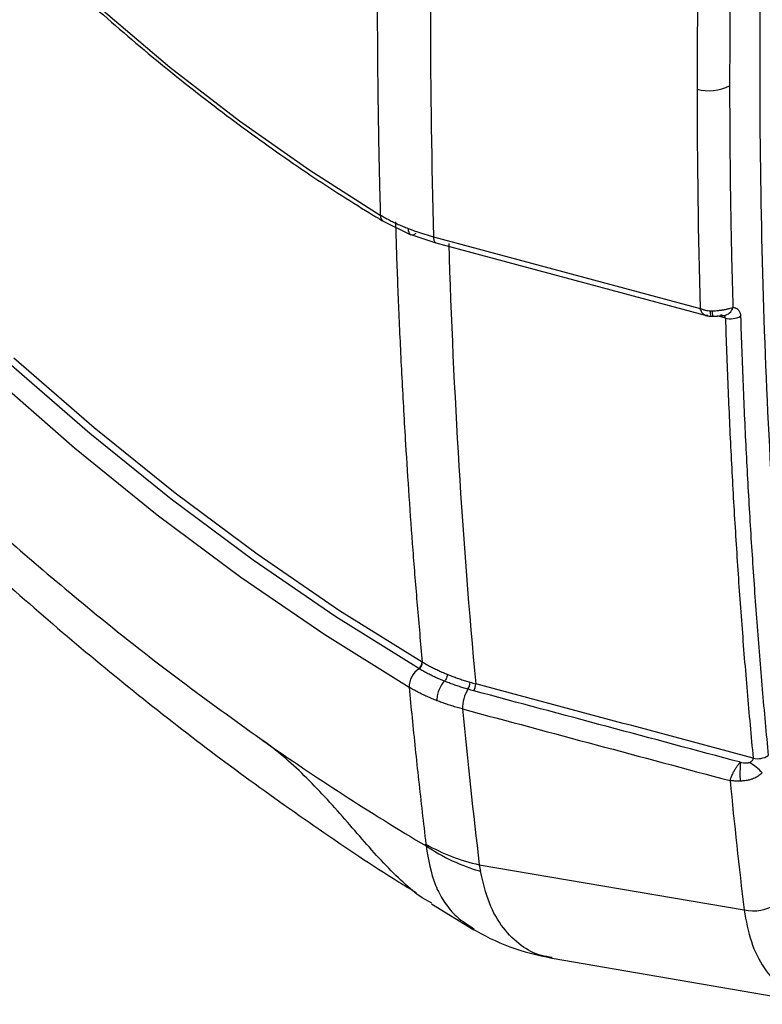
# Model space of a CAD drawing. Header units: millimetres. Extents: x 25 to 1092, y 25 to 838.
# Tile 82 of 94: x 986 to 1015, y 503 to 541. Entities that reach past the tile are written whole.
import ezdxf

# ---------------------------------------------------------------- set-up
doc = ezdxf.new("R2010")
doc.units = ezdxf.units.MM
doc.header["$LTSCALE"] = 4

msp = doc.modelspace()

# ---------------------------------------------------------------- linework, layer by layer
for p, q in [((1000.156944, 532.822072), (1001.226341, 532.302542)), ((1001.219973, 532.304845), (1002.188792, 531.988058)), ((1002.097543, 532.222118), (1012.366475, 529.458833)), ((1002.188731, 531.988075), (1002.180075, 531.99101)), ((1002.180167, 531.990971), (1012.56183, 529.197548)), ((1013.335832, 529.090696), (1013.034263, 529.171831)), ((1003.857856, 508.027721), (1014.05497, 506.289138)), ((1002.032266, 506.547443), (1001.655319, 506.748468)), ((1002.01826, 506.523273), (1003.644883, 505.525147)), ((1003.591803, 505.603639), (1003.662368, 505.552048)), ((1006.66099, 504.428943), (1016.980425, 502.651665))]:
    msp.add_line(p, q)
at = {"flags": 128}
for points in [[(957.510418, 593.766442), (958.136552, 591.37335), (959.176108, 587.869606), (960.363204, 584.357131), (961.693646, 580.848332), (963.162734, 577.355603), (964.765281, 573.89128), (966.495624, 570.467602), (968.347653, 567.09666), (970.314825, 563.790361), (972.390193, 560.560385), (974.566424, 557.41814), (976.835833, 554.374726), (979.190404, 551.440891), (981.621819, 548.627), (984.12149, 545.942992), (986.680588, 543.398346), (989.290074, 541.002052), (991.94073, 538.762573), (994.623193, 536.68782), (997.327989, 534.785121), (1000.045564, 533.061197)], [(1001.524603, 515.586932), (998.331968, 517.579785), (995.15034, 519.757079), (991.988264, 522.112967), (988.854232, 524.641121), (985.756661, 527.334752)], [(985.931566, 527.56005), (989.021324, 524.873212), (992.147452, 522.351434), (995.301553, 520.001488), (998.475157, 517.829686), (1001.65974, 515.841859)], [(985.121323, 526.834342), (988.270032, 524.087816), (991.456512, 521.510994), (994.672033, 519.110936), (997.907787, 516.894216), (1001.154912, 514.866906)]]:
    msp.add_lwpolyline(points, dxfattribs=at)
for centre, radius, start, end in [((1012.710976, 539.607378), 1.757865, 254.575166, 296.6077139), ((1000.310033, 533.038459), 0.265445, 175.0858375, 233.8507662), ((1002.34011, 532.178451), 0.246465, 169.7947276, 229.5096944), ((1013.297403, 529.308388), 0.54416, 173.3392699, 195.6318687), ((1018.23231, 529.307248), 5.400289, 179.3303449, 181.5589096), ((1013.233982, 529.591911), 0.401677, 275.6436262, 346.320576), ((1013.537534, 529.861235), 0.796501, 255.3310059, 298.5525051), ((1002.013715, 514.870092), 0.858809, 124.0260626, 180.2125619), ((1001.352794, 515.841289), 0.306946, 304.0376196, 0.1064526), ((998.113475, 509.830912), 6.690857, 59.2630843, 59.3482037), ((1001.360678, 515.83627), 0.307363, 304.1344488, 0.123494), ((1004.599434, 514.056675), 1.386635, 148.0638116, 181.080541), ((1003.036596, 515.052878), 0.466989, 325.7671865, 0.8241473), ((1003.222356, 514.990158), 0.49599, 328.1826302, 1.0144184), ((1052.097765, 593.42791), 98.482575, 234.9216008, 239.29321418), ((1014.578484, 512.878151), 0.76299, 256.7753172, 302.1700079), ((1019.095962, 511.537454), 5.19979, 175.1604956, 183.1342802), ((1012.826843, 509.715701), 2.675441, 43.8445219, 57.4573985), ((1005.474999, 515.308085), 7.457805, 240.506784, 257.4765624), ((1006.079004, 515.170827), 7.708665, 236.3559207, 253.6054643), ((1014.412445, 507.870344), 1.621111, 257.2608553, 303.3625548)]:
    msp.add_arc(centre, radius, start, end)
for points, knots in [([(935.874653, 604.508981), (935.882712, 604.468344), (936.149132, 603.125053), (936.790284, 600.458465), (937.804672, 596.518656), (938.953074, 592.574888), (940.21264, 588.640171), (941.583379, 584.724339), (943.056891, 580.84203), (944.622152, 577.01528), (946.256444, 573.286946), (947.924147, 569.717493), (949.460605, 566.614431), (950.870265, 563.89654), (952.311207, 561.222342), (954.139548, 557.975838), (955.899744, 555.020793), (957.623765, 552.248981), (959.128124, 549.907921), (960.971815, 547.153972), (962.961403, 544.306489), (965.102272, 541.376825), (967.369521, 538.414525), (969.748691, 535.450204), (972.227616, 532.508207), (974.79625, 529.607758), (977.445928, 526.764557), (980.168949, 523.991753), (982.958306, 521.300575), (985.807509, 518.700894), (988.710417, 516.201096), (991.661362, 513.809993), (994.654303, 511.530646), (997.68577, 509.384318), (999.945241, 507.85988), (1001.198119, 507.095928), (1001.423561, 506.958463)], [0, 0, 0, 0, 0.001075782, 0.035561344, 0.069970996, 0.104292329, 0.138505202, 0.172575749, 0.20644404, 0.239995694, 0.272986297, 0.304792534, 0.334791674, 0.356051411, 0.378116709, 0.407463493, 0.445121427, 0.460329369, 0.485576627, 0.511773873, 0.539861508, 0.569159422, 0.599394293, 0.630348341, 0.661867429, 0.693838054, 0.726175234, 0.758814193, 0.791704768, 0.824807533, 0.85809106, 0.891529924, 0.925103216, 0.958793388, 0.992585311, 1, 1, 1, 1]), ([(937.467141, 603.354134), (937.562136, 602.848055), (938.107561, 599.94235), (939.559639, 594.519226), (941.820207, 587.154138), (944.549156, 579.778174), (947.69225, 572.451095), (951.233246, 565.21232), (955.135248, 558.122852), (959.251889, 551.43407), (963.53321, 545.171886), (967.923958, 539.334942), (972.519756, 533.776072), (976.017623, 529.933905), (979.710207, 526.115046), (983.611415, 522.332554), (988.344169, 518.244315), (992.303172, 515.125987), (994.425191, 513.603693), (995.453543, 512.865975)], [0, 0, 0, 0, 0.014912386, 0.085621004, 0.156330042, 0.226787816, 0.297311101, 0.368087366, 0.438864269, 0.509388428, 0.573976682, 0.638758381, 0.70353973, 0.768127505, 0.780923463, 0.850827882, 0.920732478, 0.961586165, 1, 1, 1, 1]), ([(957.396025, 593.810935), (957.624668, 592.906884), (958.131908, 590.901266), (959.080476, 587.770982), (960.206322, 584.437774), (961.46429, 581.107711), (962.845405, 577.792034), (964.346683, 574.50079), (965.963073, 571.244262), (967.68963, 568.032549), (969.520953, 564.875632), (971.451352, 561.78333), (973.47483, 558.765262), (975.585109, 555.830821), (977.775655, 552.989141), (980.03969, 550.249072), (982.370221, 547.619154), (984.760056, 545.10759), (987.201829, 542.722234), (989.688023, 540.470529), (992.210989, 538.359619), (994.762982, 536.39585), (997.290972, 534.618291), (999.091633, 533.46433), (1000.03131, 532.89776), (1000.153472, 532.824103)], [0, 0, 0, 0, 0.03746009, 0.083104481, 0.128744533, 0.174380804, 0.220013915, 0.265644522, 0.311273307, 0.356900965, 0.4025282, 0.448155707, 0.493783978, 0.539413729, 0.585045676, 0.630680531, 0.676318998, 0.721961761, 0.767609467, 0.813262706, 0.85892197, 0.904587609, 0.950259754, 0.993533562, 1, 1, 1, 1]), ([(1036.789056, 511.224726), (1036.640284, 511.141868), (1036.342843, 510.976208), (1035.896886, 510.735952), (1035.451309, 510.501855), (1035.006112, 510.274498), (1034.561295, 510.053725), (1034.116858, 509.839578), (1033.672801, 509.632046), (1033.229124, 509.431133), (1032.785827, 509.236836), (1032.34291, 509.049157), (1031.900373, 508.868095), (1031.458216, 508.69365), (1031.016439, 508.525826), (1030.202867, 508.228659), (1029.025621, 507.838368), (1027.7495, 507.4851), (1026.737675, 507.247538), (1025.980234, 507.091541), (1025.351956, 506.978629), (1024.906389, 506.911159), (1024.656302, 506.871249), (1024.466971, 506.832302), (1024.282601, 506.777072), (1024.084056, 506.688454), (1023.883346, 506.582612), (1023.478803, 506.354313), (1022.941113, 506.052772), (1022.401002, 505.748801), (1022.063428, 505.55954), (1021.858522, 505.443241), (1021.588605, 505.290399), (1021.115397, 505.036482), (1020.444364, 504.772506), (1019.666836, 504.607574), (1018.937192, 504.606318), (1018.344927, 504.745396), (1017.878747, 504.968828), (1017.519699, 505.229039), (1017.151431, 505.606697), (1016.808494, 506.139459), (1016.607563, 506.682327), (1016.511579, 507.075518), (1016.457781, 507.343206), (1016.41412, 507.694917), (1016.365673, 508.119553), (1016.300878, 508.685659), (1016.22196, 509.395264), (1015.670193, 514.510615), (1014.919981, 524.070735), (1014.550381, 538.430904), (1014.900905, 553.198698), (1015.637709, 563.602484), (1016.183042, 569.337916), (1016.260706, 570.13564), (1016.325305, 570.774977), (1016.37361, 571.254397), (1016.418713, 571.731813), (1016.499572, 572.373764), (1016.678054, 573.203104), (1017.00301, 574.21277), (1017.436917, 575.217659), (1017.964225, 576.190737), (1018.576514, 577.113892), (1019.258864, 577.961758), (1019.995473, 578.720206), (1020.641268, 579.257834), (1021.168169, 579.62821), (1021.56705, 579.869956), (1021.966159, 580.09281), (1022.44504, 580.359519), (1022.9186, 580.627057), (1023.354929, 580.872468), (1023.674112, 581.051958), (1023.935434, 581.197534), (1024.16392, 581.342853), (1024.430753, 581.535871), (1024.687273, 581.773688), (1024.943084, 582.026261), (1025.135241, 582.214592), (1025.329532, 582.400791), (1025.717813, 582.771258), (1026.30413, 583.319358), (1027.350597, 584.267188), (1028.671963, 585.406737), (1030.008749, 586.484007), (1031.086085, 587.307684), (1031.897192, 587.905632), (1032.709519, 588.482306), (1033.523068, 589.037678), (1034.337839, 589.571889), (1035.15383, 590.084404), (1035.971043, 590.577216), (1036.516298, 590.88745), (1036.789056, 591.042641)], [0, 0, 0, 0, 0.004357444, 0.008711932, 0.013064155, 0.017414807, 0.021764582, 0.026114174, 0.030464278, 0.034815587, 0.039168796, 0.043524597, 0.047883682, 0.05224674, 0.05661446, 0.060987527, 0.076429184, 0.091782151, 0.099505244, 0.107262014, 0.115024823, 0.118913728, 0.121134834, 0.12279283, 0.124722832, 0.126664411, 0.12862705, 0.130602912, 0.138512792, 0.144376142, 0.146422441, 0.148400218, 0.150377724, 0.1543286, 0.162255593, 0.170154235, 0.178062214, 0.185973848, 0.19123495, 0.19652711, 0.201805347, 0.20970162, 0.217616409, 0.219573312, 0.221529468, 0.22542881, 0.229318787, 0.233228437, 0.241025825, 0.248829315, 0.373568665, 0.498283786, 0.623103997, 0.747896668, 0.755696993, 0.763502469, 0.767404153, 0.771305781, 0.775208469, 0.77909386, 0.786804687, 0.794570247, 0.802288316, 0.810030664, 0.817736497, 0.825494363, 0.833215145, 0.840964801, 0.844852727, 0.848750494, 0.85264651, 0.856542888, 0.862776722, 0.866517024, 0.869322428, 0.872126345, 0.874168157, 0.876024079, 0.880005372, 0.882015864, 0.884026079, 0.885998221, 0.888040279, 0.896051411, 0.904062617, 0.920048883, 0.936056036, 0.944084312, 0.952093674, 0.960088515, 0.968073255, 0.976052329, 0.984030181, 0.992011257, 1, 1, 1, 1]), ([(1000.051607, 550.109876), (1000.039814, 549.670831), (1000.01578, 548.776007), (999.986481, 547.412663), (999.962009, 546.002468), (999.943596, 544.54613), (999.931787, 543.044002), (999.926976, 541.363132), (999.932454, 539.491683), (999.952865, 537.418642), (999.98831, 535.26362), (1000.026221, 533.805276), (1000.045564, 533.061197)], [0, 0, 0, 0, 0.076112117, 0.15512513, 0.237039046, 0.321853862, 0.409569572, 0.50018616, 0.617149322, 0.739439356, 0.867056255, 1, 1, 1, 1]), ([(1013.624265, 546.716138), (1013.612762, 546.299797), (1013.589757, 545.46714), (1013.561765, 544.221624), (1013.538554, 542.978713), (1013.520557, 541.738633), (1013.507774, 540.501389), (1013.499772, 539.266735), (1013.498782, 538.446041), (1013.498287, 538.035682)], [0, 0, 0, 0, 0.142865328, 0.28572252, 0.428574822, 0.571425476, 0.714277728, 0.857134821, 1, 1, 1, 1]), ([(1013.498287, 538.035682), (1013.498782, 537.62588), (1013.499772, 536.806299), (1013.507774, 535.580646), (1013.520557, 534.357779), (1013.538554, 533.137941), (1013.561765, 531.921137), (1013.589757, 530.707104), (1013.612762, 529.900322), (1013.624265, 529.496919)], [0, 0, 0, 0, 0.1428651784, 0.2857222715, 0.428574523, 0.5714251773, 0.7142774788, 0.8571346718, 1, 1, 1, 1]), ([(1000.045564, 533.061197), (1000.100342, 533.029068), (1000.21004, 532.964724), (1000.381232, 532.872758), (1000.557289, 532.784115), (1000.738542, 532.699377), (1000.924224, 532.618219), (1001.051732, 532.567553), (1001.115504, 532.542212)], [0, 0, 0, 0, 0.165861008, 0.332156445, 0.498802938, 0.665716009, 0.832810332, 1, 1, 1, 1]), ([(1000.6285, 532.797626), (1000.640594, 532.412677), (1000.665058, 531.63396), (1000.708126, 530.456343), (1000.756738, 529.25522), (1000.811654, 528.031087), (1000.873088, 526.784111), (1000.941407, 525.514558), (1001.030621, 523.989062), (1001.146268, 522.196507), (1001.295826, 520.127163), (1001.465207, 517.99972), (1001.594221, 516.568626), (1001.65974, 515.841859)], [0, 0, 0, 0, 0.066873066, 0.135277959, 0.205214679, 0.276683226, 0.349683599, 0.424215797, 0.500279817, 0.619143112, 0.74205091, 0.869003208, 1, 1, 1, 1]), ([(1001.115504, 532.542212), (1001.11665, 532.490201), (1001.124383, 532.440124), (1001.156109, 532.358169), (1001.180187, 532.326684), (1001.240868, 532.292775), (1001.277284, 532.290457), (1001.35296, 532.312396), (1001.392005, 532.336335), (1001.428304, 532.367423)], [0, 0, 0, 0, 0.25, 0.25, 0.5, 0.5, 0.75, 0.75, 1, 1, 1, 1]), ([(1012.366476, 529.458833), (1012.393241, 529.449005), (1012.440527, 529.431643), (1012.503998, 529.412872), (1012.576133, 529.394394), (1012.658009, 529.378328), (1012.726149, 529.373628), (1012.756916, 529.371505)], [0, 0, 0, 0, 0.216747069, 0.38292342, 0.49582316, 0.772353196, 1, 1, 1, 1]), ([(1012.663038, 529.192498), (1012.657411, 529.190806), (1012.608241, 529.176014), (1012.524302, 529.204338), (1012.426621, 529.298799), (1012.386322, 529.406026), (1012.366476, 529.458833)], [0, 0, 0, 0, 0.04369417, 0.381830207, 0.695563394, 1, 1, 1, 1]), ([(1012.575182, 529.19334), (1012.589728, 529.189704), (1012.618319, 529.182556), (1012.667979, 529.173472), (1012.721229, 529.165176), (1012.75512, 529.162957), (1012.77338, 529.161761)], [0, 0, 0, 0, 0.238253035, 0.468311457, 0.713522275, 1, 1, 1, 1]), ([(1012.83239, 529.370364), (1012.861311, 529.370822), (1012.917655, 529.371715), (1012.999421, 529.376877), (1013.075694, 529.384054), (1013.146113, 529.392865), (1013.210498, 529.402626), (1013.298537, 529.417907), (1013.40556, 529.44006), (1013.524754, 529.469571), (1013.591817, 529.488002), (1013.624265, 529.496919)], [0, 0, 0, 0, 0.0984534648, 0.1918075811, 0.2797848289, 0.3621931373, 0.4389172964, 0.5099091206, 0.6835751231, 0.8469005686, 1, 1, 1, 1]), ([(1012.83402, 529.160335), (1012.92209, 529.163819), (1013.05139, 529.168933), (1013.183235, 529.185479), (1013.24307, 529.191286), (1013.263805, 529.191897), (1013.273555, 529.192184)], [0, 0, 0, 0, 0.5371342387, 0.7886038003, 0.9005960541, 1, 1, 1, 1]), ([(1013.335832, 529.090696), (1013.33389, 529.119642), (1013.315326, 529.146517), (1013.253023, 529.187551), (1013.208857, 529.202222), (1013.159007, 529.209431)], [0, 0, 0, 0, 0.5, 0.5, 1, 1, 1, 1]), ([(1013.624265, 529.496919), (1013.641039, 529.496269), (1013.674219, 529.494984), (1013.720017, 529.484133), (1013.761909, 529.466684), (1013.79965, 529.442003), (1013.835861, 529.408057), (1013.868667, 529.362693), (1013.894853, 529.303946), (1013.912889, 529.237309), (1013.916459, 529.186734), (1013.918232, 529.161605)], [0, 0, 0, 0, 0.102468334, 0.202687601, 0.301713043, 0.400638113, 0.500559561, 0.62482667, 0.750253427, 0.875908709, 1, 1, 1, 1]), ([(1012.773305, 529.161763), (1012.782457, 529.161409), (1012.802679, 529.160628), (1012.822929, 529.160438), (1012.834014, 529.160334)], [0, 0, 0, 0, 0.452601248, 1, 1, 1, 1]), ([(1013.335832, 529.090696), (1013.350372, 528.648185), (1013.379452, 527.763109), (1013.430935, 526.440186), (1013.488178, 525.120642), (1013.551746, 523.804856), (1013.621489, 522.492773), (1013.697446, 521.184456), (1013.779608, 519.879935), (1013.867975, 518.579248), (1013.962557, 517.282439), (1014.063313, 515.989517), (1014.170394, 514.700623), (1014.283236, 513.415409), (1014.3637, 512.562084), (1014.403935, 512.135395)], [0, 0, 0, 0, 0.076866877, 0.153743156, 0.230628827, 0.30752388, 0.384428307, 0.461342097, 0.538265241, 0.615197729, 0.692139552, 0.7690907, 0.846051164, 0.923020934, 1, 1, 1, 1]), ([(1013.918232, 529.161605), (1013.932765, 528.719317), (1013.961827, 527.834806), (1014.013273, 526.512897), (1014.070464, 525.194691), (1014.133962, 523.880525), (1014.203616, 522.57031), (1014.279468, 521.26407), (1014.361508, 519.961798), (1014.449734, 518.663494), (1014.544157, 517.369166), (1014.644737, 516.078786), (1014.751625, 514.792455), (1014.864258, 513.509794), (1014.944568, 512.658153), (1014.984726, 512.232301)], [0, 0, 0, 0, 0.0769461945, 0.1538808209, 0.2308059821, 0.3077237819, 0.3846363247, 0.4615457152, 0.5384540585, 0.6153634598, 0.6922760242, 0.7691938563, 0.8461190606, 0.9230537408, 1, 1, 1, 1]), ([(1002.517439, 515.099976), (1002.45887, 515.123931), (1002.341942, 515.171753), (1002.171566, 515.247641), (1002.005274, 515.326366), (1001.843449, 515.408318), (1001.68555, 515.493155), (1001.583964, 515.552283), (1001.533151, 515.581858)], [0, 0, 0, 0, 0.167559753, 0.334516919, 0.501056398, 0.667362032, 0.833616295, 1, 1, 1, 1]), ([(1001.668041, 515.836932), (1001.719046, 515.807256), (1001.8205, 515.748226), (1001.9773, 515.66401), (1002.136017, 515.58356), (1002.296781, 515.507212), (1002.45884, 515.434592), (1002.569026, 515.389021), (1002.623749, 515.366388)], [0, 0, 0, 0, 0.171618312, 0.341364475, 0.509153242, 0.674904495, 0.838543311, 1, 1, 1, 1]), ([(1002.623749, 515.366388), (1002.626416, 515.329824), (1002.618028, 515.275577), (1002.576268, 515.17091), (1002.544812, 515.125298), (1002.517439, 515.099976)], [0, 0, 0, 0, 0.5, 0.5, 1, 1, 1, 1]), ([(1002.623749, 515.366388), (1002.680464, 515.343732), (1002.793741, 515.298481), (1002.967565, 515.234216), (1003.143756, 515.172826), (1003.322139, 515.114332), (1003.44315, 515.077817), (1003.503537, 515.059595)], [0, 0, 0, 0, 0.201242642, 0.401941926, 0.602019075, 0.801396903, 1, 1, 1, 1]), ([(1001.154912, 514.866906), (1001.192763, 514.474533), (1001.269134, 513.682871), (1001.391294, 512.489629), (1001.520713, 511.279361), (1001.657635, 510.052258), (1001.754522, 509.230831), (1001.803368, 508.816707)], [0, 0, 0, 0, 0.193188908, 0.389783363, 0.589783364, 0.79318891, 1, 1, 1, 1]), ([(1002.228505, 514.349637), (1002.16459, 514.374931), (1002.036764, 514.425516), (1001.850571, 514.506447), (1001.668728, 514.590916), (1001.492015, 514.679243), (1001.320108, 514.77086), (1001.209938, 514.834913), (1001.154912, 514.866906)], [0, 0, 0, 0, 0.166969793, 0.333933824, 0.500805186, 0.667497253, 0.833923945, 1, 1, 1, 1]), ([(1002.517439, 515.099976), (1002.479563, 515.063525), (1002.439192, 515.014192), (1002.362855, 514.893486), (1002.327172, 514.822244), (1002.270821, 514.674638), (1002.250339, 514.598822), (1002.227392, 514.461414), (1002.224769, 514.400025), (1002.228505, 514.349637)], [0, 0, 0, 0, 0.25, 0.25, 0.5, 0.5, 0.75, 0.75, 1, 1, 1, 1]), ([(1003.422683, 514.79017), (1003.359751, 514.808676), (1003.234124, 514.84562), (1003.049608, 514.904881), (1002.868535, 514.966867), (1002.690782, 515.031602), (1002.575208, 515.077189), (1002.517439, 515.099976)], [0, 0, 0, 0, 0.201089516, 0.401421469, 0.601209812, 0.800666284, 1, 1, 1, 1]), ([(1003.643815, 514.728665), (1003.606726, 514.73871), (1003.532695, 514.75876), (1003.459305, 514.779714), (1003.422683, 514.79017)], [0, 0, 0, 0, 0.500990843, 1, 1, 1, 1]), ([(1003.213046, 514.030526), (1003.144376, 514.049244), (1003.007274, 514.086615), (1002.806051, 514.147341), (1002.608905, 514.211299), (1002.416006, 514.278382), (1002.290901, 514.325925), (1002.228505, 514.349637)], [0, 0, 0, 0, 0.201591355, 0.402489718, 0.602591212, 0.801794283, 1, 1, 1, 1]), ([(1001.655319, 506.748468), (1001.4097, 506.926441), (1001.167129, 507.128204), (1000.679938, 507.575449), (1000.434629, 507.82188), (999.936186, 508.351301), (999.689111, 508.627563), (999.190542, 509.194699), (998.937832, 509.487027), (998.425028, 510.072397), (998.168968, 510.360737), (997.650088, 510.922853), (997.385694, 511.198206), (996.584431, 511.983518), (996.048516, 512.443742), (995.500148, 512.833076)], [0, 0, 0, 0, 0.125, 0.125, 0.25, 0.25, 0.375, 0.375, 0.5, 0.5, 0.625, 0.625, 0.75, 0.75, 1, 1, 1, 1]), ([(1014.266033, 511.971076), (1014.312113, 511.992511), (1014.350312, 512.019224), (1014.39907, 512.076503), (1014.409583, 512.107246), (1014.403935, 512.135395)], [0, 0, 0, 0, 0.5, 0.5, 1, 1, 1, 1]), ([(1013.514379, 511.269713), (1013.518594, 511.283392), (1013.527591, 511.31259), (1013.545664, 511.364109), (1013.571367, 511.430537), (1013.606525, 511.512124), (1013.656281, 511.613213), (1013.717002, 511.720989), (1013.785173, 511.824975), (1013.851565, 511.911336), (1013.894409, 511.955302), (1013.91471, 511.976134)], [0, 0, 0, 0, 0.066659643, 0.142278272, 0.227238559, 0.34268941, 0.461239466, 0.611607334, 0.753078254, 0.883005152, 1, 1, 1, 1]), ([(1013.91471, 511.976134), (1013.991357, 511.961809), (1014.064964, 511.952414), (1014.18625, 511.949627), (1014.23504, 511.956658), (1014.266033, 511.971076)], [0, 0, 0, 0, 0.5, 0.5, 1, 1, 1, 1]), ([(1014.75643, 511.568989), (1014.736813, 511.550073), (1014.696729, 511.51142), (1014.628437, 511.459365), (1014.552475, 511.410973), (1014.468333, 511.367637), (1014.366909, 511.326104), (1014.240296, 511.288999), (1014.081365, 511.259557), (1013.965696, 511.25538), (1013.90395, 511.253149)], [0, 0, 0, 0, 0.090391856, 0.184707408, 0.283076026, 0.385528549, 0.49198948, 0.635522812, 0.805436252, 1, 1, 1, 1]), ([(1013.90395, 511.253149), (1013.884125, 511.25306), (1013.841493, 511.252868), (1013.774075, 511.252885), (1013.701522, 511.254446), (1013.613001, 511.258222), (1013.551762, 511.265357), (1013.514379, 511.269713)], [0, 0, 0, 0, 0.146107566, 0.314186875, 0.503448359, 0.696885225, 1, 1, 1, 1]), ([(1001.808156, 508.7534), (1001.897362, 508.224622), (1002.030352, 507.436314), (1002.484646, 506.614286), (1002.926586, 506.023036), (1003.352395, 505.754578), (1003.591803, 505.603639)], [0, 0, 0, 0, 0.384906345, 0.573822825, 0.760384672, 1, 1, 1, 1]), ([(1006.66606, 504.458539), (1006.526129, 504.476369), (1006.089379, 504.532018), (1005.43896, 504.89637), (1004.752186, 505.565046), (1004.199429, 506.519014), (1004.002562, 507.354201), (1003.903234, 507.775589)], [0, 0, 0, 0, 0.100250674, 0.312900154, 0.535826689, 0.765804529, 1, 1, 1, 1]), ([(1014.05497, 506.289138), (1014.133059, 505.86673), (1014.289443, 505.020793), (1014.79874, 504.013533), (1015.493533, 503.257964), (1016.233298, 502.803096), (1016.779092, 502.718222), (1016.986612, 502.685951)], [0, 0, 0, 0, 0.216698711, 0.433972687, 0.650028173, 0.866934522, 1, 1, 1, 1]), ([(1003.557882, 505.574936), (1004.036874, 505.314741), (1004.998051, 504.792615), (1006.099389, 504.551449), (1006.651888, 504.430466)], [0, 0, 0, 0, 0.498338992, 1, 1, 1, 1])]:
    msp.add_open_spline(points, degree=3, knots=knots)
for points in [[(1002.094904, 549.268857), (1001.937018, 543.497798), (1001.938008, 537.800738), (1002.097543, 532.222118)], [(1012.366476, 546.505237), (1012.285173, 543.618868), (1012.24415, 540.75422), (1012.243429, 537.912832)], [(1012.243429, 537.912832), (1012.24415, 535.071055), (1012.285173, 532.252552), (1012.366476, 529.458833)], [(1001.115504, 532.542212), (1001.428533, 532.419833), (1001.757997, 532.312613), (1002.097543, 532.222118)], [(1002.680745, 531.957355), (1002.857266, 526.197745), (1003.20476, 520.523842), (1003.718268, 514.998939)], [(1012.756916, 529.371505), (1012.781936, 529.370621), (1012.807122, 529.370237), (1012.83239, 529.370364)], [(1001.65974, 515.84186), (1001.662504, 515.840216), (1001.665271, 515.838573), (1001.668041, 515.836932)], [(1003.503537, 515.059595), (1003.574626, 515.03857), (1003.646224, 515.018349), (1003.718268, 514.998939)], [(1014.403935, 512.135395), (1010.842109, 513.088537), (1007.280219, 514.043051), (1003.718268, 514.998939)], [(1013.91471, 511.976134), (1010.491111, 512.892375), (1007.067479, 513.809885), (1003.643815, 514.728665)], [(1003.213046, 514.030526), (1006.646884, 513.108944), (1010.080662, 512.188673), (1013.514379, 511.269713)], [(1003.213046, 514.030526), (1003.405505, 512.014357), (1003.620425, 510.013411), (1003.857856, 508.027721)], [(995.453543, 512.865975), (995.469076, 512.855074), (995.484611, 512.844107), (995.500148, 512.833076)], [(1013.514379, 511.269713), (1013.678978, 509.598469), (1013.859188, 507.938162), (1014.05497, 506.289138)], [(1001.808156, 508.7534), (1001.807553, 508.773727), (1001.805984, 508.794809), (1001.803368, 508.816707)], [(1003.857856, 508.027721), (1003.87356, 507.94113), (1003.888671, 507.857151), (1003.903234, 507.775589)]]:
    msp.add_open_spline(points, degree=3)

doc.saveas('drawing.dxf')
